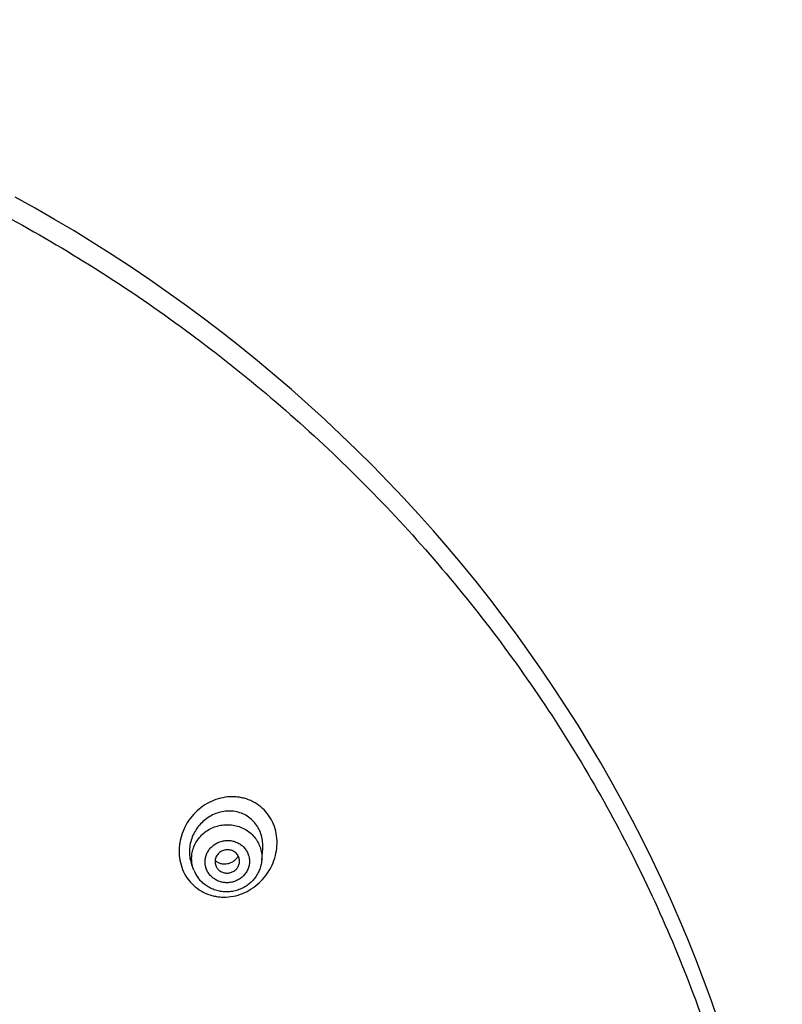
# Model space of a CAD drawing. Header units: millimetres. Extents: x -447 to 363, y -137 to 665.
# Tile 30 of 43: x -85 to -54, y 624 to 664. Entities that reach past the tile are written whole.
import ezdxf

# ---------------------------------------------------------------- set-up
doc = ezdxf.new("R2010")
doc.units = ezdxf.units.MM
doc.header["$LTSCALE"] = 23.1
doc.layers.get('0').update_dxf_attribs({"linetype": 'CONTINUOUS'})

msp = doc.modelspace()

# ---------------------------------------------------------------- linework, layer by layer
at = {"color": 7, "linetype": 'CONTINUOUS'}
for p, q in [((-74.922, 629.584), (-74.884, 630.054)), ((-77.695, 629.177), (-77.777, 629.388))]:
    msp.add_line(p, q, dxfattribs=at)
msp.add_lwpolyline([(-56.284, 623.036), (-56.577, 623.874), (-56.882, 624.708), (-57.201, 625.538), (-57.533, 626.363), (-57.878, 627.184), (-58.235, 627.999), (-58.605, 628.81), (-58.987, 629.616), (-59.382, 630.416), (-59.79, 631.21), (-60.21, 631.999), (-60.642, 632.782), (-61.086, 633.559), (-61.542, 634.33), (-62.01, 635.095), (-62.49, 635.853), (-62.981, 636.604), (-63.485, 637.348), (-64, 638.086), (-64.526, 638.816), (-65.064, 639.539), (-65.612, 640.254), (-66.172, 640.962), (-66.743, 641.662), (-67.325, 642.354), (-67.917, 643.038), (-68.52, 643.713), (-69.133, 644.381), (-69.757, 645.039), (-70.391, 645.689), (-71.035, 646.331), (-71.689, 646.963), (-72.352, 647.586), (-73.025, 648.2), (-73.708, 648.805), (-74.4, 649.4), (-75.102, 649.986), (-75.812, 650.561), (-76.531, 651.127), (-77.259, 651.683), (-77.996, 652.229), (-78.741, 652.765), (-79.494, 653.29), (-80.255, 653.805), (-81.024, 654.31), (-81.802, 654.803), (-82.586, 655.286), (-83.378, 655.758), (-84.178, 656.219), (-84.985, 656.669)], dxfattribs=at)
for centre, radius, start, end in [((-76.427, 629.673), 1.362, 201.3587, 217.7011), ((-76.372, 629.529), 0.46, 201.3529, 217.7345)]:
    msp.add_arc(centre, radius, start, end, dxfattribs=at)
at = {"color": 9, "linetype": 'CONTINUOUS'}
for points, knots in [([(-117.188, 663.916), (-115.755, 663.918), (-112.89, 663.829), (-108.612, 663.422), (-104.374, 662.743), (-100.194, 661.795), (-96.091, 660.584), (-92.085, 659.115), (-88.194, 657.395), (-84.435, 655.431), (-80.827, 653.232), (-77.384, 650.809), (-74.124, 648.173), (-71.061, 645.335), (-68.209, 642.309), (-65.582, 639.108), (-63.191, 635.747), (-61.047, 632.241), (-59.161, 628.607), (-57.54, 624.861), (-56.193, 621.021), (-55.125, 617.103), (-54.342, 613.126), (-53.847, 609.109), (-53.643, 605.069), (-53.729, 601.026), (-54.107, 596.997), (-54.774, 593.001), (-55.727, 589.058), (-56.961, 585.184), (-58.472, 581.397), (-60.252, 577.715), (-62.292, 574.156), (-63.816, 571.878), (-64.617, 570.765)], [0, 0, 0, 0, 0.032422, 0.064826, 0.097197, 0.129516, 0.16177, 0.193943, 0.226023, 0.257997, 0.289857, 0.321595, 0.353205, 0.384684, 0.416032, 0.44725, 0.478342, 0.509315, 0.540177, 0.570939, 0.601614, 0.632217, 0.662763, 0.693269, 0.723754, 0.754234, 0.78473, 0.815259, 0.845838, 0.876483, 0.90721, 0.938032, 0.968959, 1, 1, 1, 1]), ([(-74.69, 631.481), (-74.768, 631.584), (-74.95, 631.772), (-75.276, 631.986), (-75.579, 632.102), (-75.831, 632.155), (-76.089, 632.182), (-76.417, 632.166), (-76.8, 632.07), (-77.163, 631.904), (-77.493, 631.673), (-77.78, 631.386), (-78.013, 631.052), (-78.184, 630.682), (-78.269, 630.352), (-78.299, 630.083), (-78.302, 629.815), (-78.258, 629.482), (-78.128, 629.105), (-77.99, 628.878), (-77.909, 628.776)], [0, 0, 0, 0, 0.061317, 0.122235, 0.183036, 0.213524, 0.244087, 0.305466, 0.367411, 0.429978, 0.49314, 0.556789, 0.620761, 0.684846, 0.748815, 0.780721, 0.812517, 0.875634, 0.938137, 1, 1, 1, 1]), ([(-77.909, 628.776), (-77.83, 628.672), (-77.649, 628.483), (-77.322, 628.269), (-77.018, 628.151), (-76.765, 628.097), (-76.506, 628.069), (-76.177, 628.084), (-75.792, 628.179), (-75.429, 628.346), (-75.099, 628.578), (-74.813, 628.865), (-74.582, 629.2), (-74.412, 629.572), (-74.312, 629.967), (-74.287, 630.373), (-74.34, 630.773), (-74.471, 631.151), (-74.609, 631.378), (-74.69, 631.481)], [0, 0, 0, 0, 0.06127, 0.122258, 0.183208, 0.213782, 0.244432, 0.305958, 0.367986, 0.430557, 0.493648, 0.557176, 0.621013, 0.684986, 0.748896, 0.812523, 0.875671, 0.938191, 1, 1, 1, 1]), ([(-77.695, 629.177), (-77.725, 629.253), (-77.77, 629.41), (-77.792, 629.655), (-77.768, 629.9), (-77.698, 630.138), (-77.585, 630.36), (-77.433, 630.56), (-77.246, 630.732), (-77.031, 630.87), (-76.794, 630.969), (-76.543, 631.026), (-76.286, 631.041), (-76.03, 631.011), (-75.786, 630.939), (-75.559, 630.826), (-75.357, 630.676), (-75.243, 630.554), (-75.193, 630.488)], [0, 0, 0, 0, 0.060845, 0.121647, 0.182612, 0.243923, 0.305715, 0.368061, 0.430963, 0.494352, 0.5581, 0.622035, 0.685965, 0.749695, 0.813058, 0.875928, 0.93824, 1, 1, 1, 1]), ([(-77.063, 629.008), (-77.098, 629.053), (-77.159, 629.15), (-77.217, 629.31), (-77.242, 629.479), (-77.232, 629.65), (-77.186, 629.816), (-77.108, 629.97), (-77, 630.107), (-76.867, 630.222), (-76.712, 630.31), (-76.544, 630.369), (-76.367, 630.395), (-76.189, 630.387), (-76.016, 630.347), (-75.855, 630.275), (-75.712, 630.174), (-75.632, 630.09), (-75.597, 630.045)], [0, 0, 0, 0, 0.061378, 0.122406, 0.183311, 0.24434, 0.305721, 0.367624, 0.430136, 0.493251, 0.556873, 0.62083, 0.684905, 0.748862, 0.812481, 0.875593, 0.938101, 1, 1, 1, 1]), ([(-75.193, 630.488), (-75.143, 630.424), (-75.056, 630.288), (-74.965, 630.063), (-74.918, 629.826), (-74.916, 629.664), (-74.922, 629.584)], [0, 0, 0, 0, 0.251294, 0.501224, 0.750521, 1, 1, 1, 1]), ([(-75.597, 630.045), (-75.562, 630), (-75.502, 629.903), (-75.443, 629.743), (-75.418, 629.574), (-75.429, 629.403), (-75.474, 629.237), (-75.552, 629.083), (-75.66, 628.946), (-75.794, 628.831), (-75.948, 628.743), (-76.117, 628.684), (-76.294, 628.658), (-76.472, 628.666), (-76.645, 628.706), (-76.806, 628.778), (-76.949, 628.879), (-77.028, 628.963), (-77.063, 629.008)], [0, 0, 0, 0, 0.061378, 0.122406, 0.183311, 0.24434, 0.305721, 0.367624, 0.430136, 0.493251, 0.556873, 0.62083, 0.684905, 0.748862, 0.812481, 0.875593, 0.938101, 1, 1, 1, 1])]:
    msp.add_open_spline(points, degree=3, knots=knots, dxfattribs=at)
at = {"color": 7, "linetype": 'CONTINUOUS'}
for points, knots in [([(-75.174, 631.069), (-75.228, 631.139), (-75.351, 631.27), (-75.57, 631.424), (-75.815, 631.531), (-76.076, 631.588), (-76.345, 631.596), (-76.612, 631.555), (-76.87, 631.467), (-77.193, 631.292), (-77.539, 630.975), (-77.767, 630.563), (-77.862, 630.203), (-77.886, 629.925), (-77.861, 629.65), (-77.811, 629.473), (-77.777, 629.388)], [0, 0, 0, 0, 0.061353, 0.122338, 0.183181, 0.244122, 0.305371, 0.367082, 0.429338, 0.492152, 0.618788, 0.746427, 0.810399, 0.874081, 0.937316, 1, 1, 1, 1]), ([(-74.884, 630.054), (-74.877, 630.145), (-74.878, 630.327), (-74.927, 630.595), (-75.024, 630.847), (-75.119, 630.999), (-75.174, 631.069)], [0, 0, 0, 0, 0.253221, 0.504503, 0.753454, 1, 1, 1, 1]), ([(-75.927, 629.819), (-75.963, 629.865), (-76.052, 629.944), (-76.218, 630.009), (-76.399, 630.014), (-76.571, 629.959), (-76.714, 629.85), (-76.808, 629.7), (-76.842, 629.529), (-76.82, 629.414), (-76.8, 629.362)], [0, 0, 0, 0, 0.124058, 0.250311, 0.378014, 0.50574, 0.632052, 0.756177, 0.878408, 1, 1, 1, 1]), ([(-74.922, 629.584), (-74.928, 629.514), (-74.951, 629.373), (-75.017, 629.17), (-75.114, 628.979), (-75.239, 628.805), (-75.39, 628.651), (-75.562, 628.52), (-75.753, 628.417), (-75.956, 628.342), (-76.169, 628.298), (-76.385, 628.284), (-76.601, 628.303), (-76.812, 628.353), (-77.013, 628.433), (-77.198, 628.542), (-77.365, 628.678), (-77.461, 628.784), (-77.504, 628.84)], [0, 0, 0, 0, 0.0618, 0.123726, 0.185815, 0.248093, 0.310566, 0.373224, 0.436039, 0.498967, 0.561951, 0.624929, 0.687841, 0.750632, 0.813259, 0.875698, 0.937941, 1, 1, 1, 1]), ([(-75.883, 629.749), (-75.907, 629.709), (-75.963, 629.632), (-76.069, 629.538), (-76.191, 629.468), (-76.323, 629.425), (-76.461, 629.414), (-76.596, 629.434), (-76.723, 629.486), (-76.796, 629.541), (-76.828, 629.572)], [0, 0, 0, 0, 0.128456, 0.256105, 0.382605, 0.50779, 0.631713, 0.754675, 0.877211, 1, 1, 1, 1]), ([(-76.735, 629.248), (-76.705, 629.209), (-76.632, 629.14), (-76.496, 629.074), (-76.345, 629.05), (-76.193, 629.071), (-76.054, 629.133), (-75.939, 629.232), (-75.861, 629.359), (-75.837, 629.456), (-75.833, 629.504)], [0, 0, 0, 0, 0.123306, 0.248498, 0.375197, 0.502501, 0.629304, 0.754671, 0.87816, 1, 1, 1, 1]), ([(-75.833, 629.504), (-75.829, 629.559), (-75.841, 629.673), (-75.893, 629.775), (-75.927, 629.819)], [0, 0, 0, 0, 0.498755, 1, 1, 1, 1])]:
    msp.add_open_spline(points, degree=3, knots=knots, dxfattribs=at)

doc.saveas('drawing.dxf')
